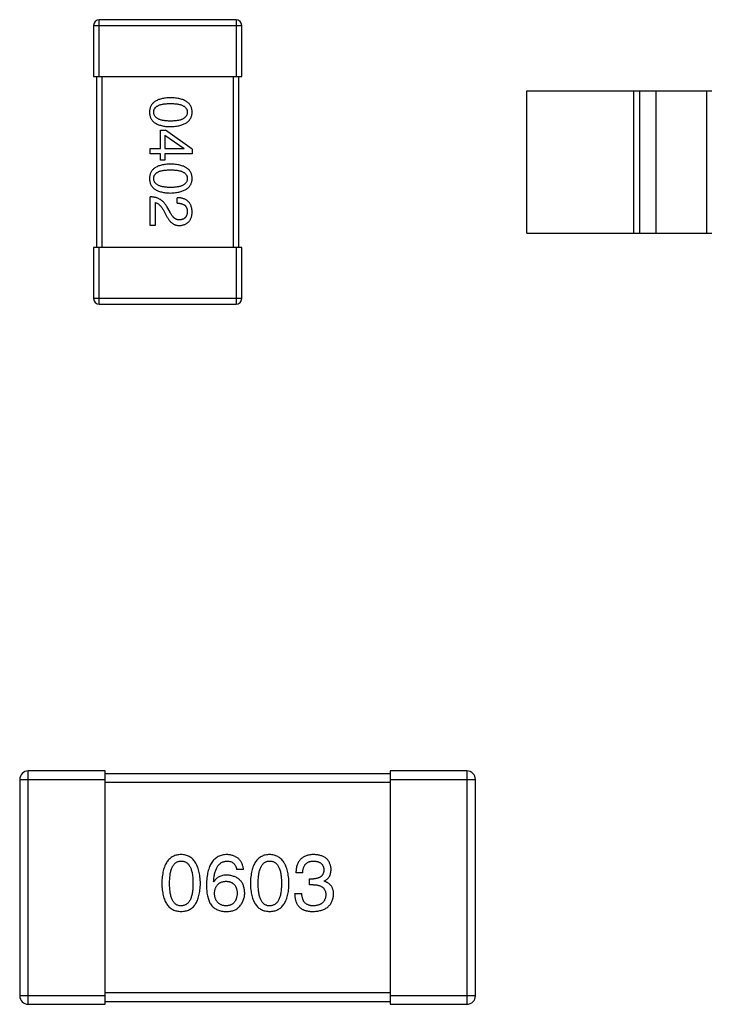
# Model space of a CAD drawing. Header units: millimetres. Extents: x 446.4 to 531.6, y 209.3 to 278.3.
# Tile 28 of 47: x 483.6 to 486, y 254.6 to 258.1. Entities that reach past the tile are written whole.
import ezdxf

# ---------------------------------------------------------------- set-up
doc = ezdxf.new("R2010")
doc.units = ezdxf.units.MM
doc.header["$LTSCALE"] = 30.734
doc.layers.get('0').update_dxf_attribs({"linetype": 'CONTINUOUS'})

msp = doc.modelspace()

# ---------------------------------------------------------------- linework, layer by layer
at = {"linetype": 'Continuous'}
for p, q in [((483.8637, 257.8799), (483.8637, 258.0799)), ((484.3437, 258.0799), (483.8637, 258.0799)), ((484.3437, 258.0799), (484.3437, 257.8799)), ((483.8437, 258.0599), (483.8437, 257.8799)), ((483.8437, 258.0599), (484.3637, 258.0599)), ((484.3637, 257.8799), (484.3637, 258.0599)), ((483.8437, 257.8799), (484.3637, 257.8799)), ((483.8537, 257.8799), (483.8537, 257.2799)), ((483.8737, 257.2799), (483.8737, 257.8799)), ((484.3337, 257.8799), (484.3337, 257.2799)), ((484.3537, 257.2799), (484.3537, 257.8799)), ((485.3642, 257.3301), (485.3642, 257.8301)), ((485.3642, 257.8301), (486.0142, 257.8301)), ((485.7403, 257.3301), (485.7403, 257.8301)), ((485.7601, 257.8301), (485.7601, 257.3301)), ((485.8181, 257.8301), (485.8181, 257.3301)), ((485.9964, 257.3301), (485.9964, 257.8301)), ((484.0785, 257.6268), (484.0785, 257.6916)), ((484.0785, 257.6916), (484.0965, 257.6916)), ((484.1899, 257.6244), (484.0965, 257.6916)), ((484.094, 257.6744), (484.094, 257.6268)), ((484.094, 257.6744), (484.1612, 257.6277)), ((484.0424, 257.6088), (484.0424, 257.6268)), ((484.0424, 257.6268), (484.0785, 257.6268)), ((484.094, 257.6268), (484.1612, 257.6268)), ((484.1612, 257.6268), (484.1612, 257.6277)), ((484.1899, 257.6244), (484.1899, 257.6088)), ((484.0785, 257.6088), (484.0424, 257.6088)), ((484.0785, 257.5867), (484.0785, 257.6088)), ((484.094, 257.5867), (484.0785, 257.5867)), ((484.094, 257.6088), (484.094, 257.5867)), ((484.1899, 257.6088), (484.094, 257.6088)), ((484.0424, 257.3568), (484.0424, 257.4576)), ((484.1367, 257.4355), (484.1367, 257.4544)), ((484.0596, 257.4371), (484.0596, 257.3568)), ((484.0875, 257.4125), (484.0965, 257.397)), ((484.1121, 257.4035), (484.1006, 257.4232)), ((484.0596, 257.3568), (484.0424, 257.3568)), ((485.3642, 257.3301), (486.0142, 257.3301)), ((483.8437, 257.2799), (483.8437, 257.0999)), ((484.3637, 257.2799), (483.8437, 257.2799)), ((483.8637, 257.0799), (483.8637, 257.2799)), ((484.3437, 257.2799), (484.3437, 257.0799)), ((484.3637, 257.0999), (484.3637, 257.2799)), ((484.3637, 257.0999), (483.8437, 257.0999)), ((483.8637, 257.0799), (484.3437, 257.0799)), ((483.5844, 255.4101), (483.5844, 254.6501)), ((483.5844, 255.4101), (483.8844, 255.4101)), ((483.6144, 254.6201), (483.6144, 255.4401)), ((483.8844, 255.4401), (483.6144, 255.4401)), ((483.8844, 254.6201), (483.8844, 255.4401)), ((484.8844, 255.4301), (483.8844, 255.4301)), ((484.8844, 255.4401), (484.8844, 254.6201)), ((485.1544, 255.4401), (484.8844, 255.4401)), ((484.8844, 255.4101), (485.1844, 255.4101)), ((485.1544, 255.4401), (485.1544, 254.6201)), ((485.1844, 254.6501), (485.1844, 255.4101)), ((483.8844, 255.4001), (484.8844, 255.4001)), ((484.3699, 255.0939), (484.3459, 255.0939)), ((484.578, 255.0819), (484.554, 255.0819)), ((484.6021, 255.0403), (484.6021, 255.0611)), ((484.6021, 255.0611), (484.6152, 255.0611)), ((484.2661, 255.0502), (484.265, 255.0513)), ((484.6141, 255.0403), (484.6021, 255.0403)), ((484.6535, 255.0535), (484.6535, 255.0524)), ((484.5496, 255.0097), (484.5748, 255.0097)), ((483.8844, 254.6501), (483.5844, 254.6501)), ((484.8844, 254.6601), (483.8844, 254.6601)), ((485.1844, 254.6501), (484.8844, 254.6501)), ((483.6144, 254.6201), (483.8844, 254.6201)), ((483.8844, 254.6301), (484.8844, 254.6301)), ((484.8844, 254.6201), (485.1544, 254.6201))]:
    msp.add_line(p, q, dxfattribs=at)
for centre, radius, start, end in [((483.8637, 258.0599), 0.02, 90, 180), ((484.3437, 258.0599), 0.02, 0, 90), ((483.8637, 257.0999), 0.02, 180, 270), ((484.3437, 257.0999), 0.02, 270, 0), ((483.6144, 255.4101), 0.03, 90, 180), ((485.1544, 255.4101), 0.03, 0, 90), ((483.6144, 254.6501), 0.03, 180, 270), ((485.1544, 254.6501), 0.03, 270, 0)]:
    msp.add_arc(centre, radius, start, end, dxfattribs=at)
for points, knots in [([(484.1137, 257.8057), (484.1108, 257.8056), (484.105, 257.8054), (484.0967, 257.8047), (484.089, 257.8036), (484.0819, 257.802), (484.0753, 257.8002), (484.0692, 257.7979), (484.0637, 257.7953), (484.0588, 257.7923), (484.0544, 257.789), (484.0506, 257.7852), (484.0474, 257.7811), (484.0447, 257.7765), (484.0427, 257.7716), (484.0411, 257.7664), (484.0402, 257.7608), (484.04, 257.7569), (484.0399, 257.7549)], [0, 0, 0, 0, 0.087693, 0.170223, 0.247496, 0.319826, 0.387768, 0.451403, 0.511459, 0.568358, 0.622671, 0.675251, 0.726739, 0.778422, 0.830759, 0.884394, 0.940865, 1, 1, 1, 1]), ([(484.1899, 257.7549), (484.1898, 257.7569), (484.1897, 257.7608), (484.1887, 257.7664), (484.1871, 257.7717), (484.185, 257.7766), (484.1822, 257.7811), (484.1789, 257.7852), (484.175, 257.789), (484.1704, 257.7923), (484.1654, 257.7953), (484.1597, 257.7979), (484.1534, 257.8002), (484.1466, 257.802), (484.1392, 257.8036), (484.1312, 257.8047), (484.1227, 257.8054), (484.1167, 257.8056), (484.1137, 257.8057)], [0, 0, 0, 0, 0.057911, 0.113262, 0.165956, 0.217443, 0.268511, 0.319665, 0.372, 0.426129, 0.483365, 0.543779, 0.607756, 0.676562, 0.749704, 0.827713, 0.911177, 1, 1, 1, 1]), ([(484.0547, 257.7549), (484.0547, 257.7561), (484.0548, 257.7585), (484.0555, 257.762), (484.0567, 257.7652), (484.0583, 257.7682), (484.0604, 257.771), (484.063, 257.7735), (484.066, 257.7757), (484.0695, 257.7777), (484.0734, 257.7795), (484.0778, 257.7811), (484.0827, 257.7823), (484.088, 257.7834), (484.0938, 257.7842), (484.1, 257.7848), (484.1067, 257.7852), (484.1113, 257.7852), (484.1137, 257.7852)], [0, 0, 0, 0, 0.049766, 0.097012, 0.143225, 0.188786, 0.235079, 0.282962, 0.333687, 0.387747, 0.445963, 0.508657, 0.576545, 0.649868, 0.72822, 0.812712, 0.903543, 1, 1, 1, 1]), ([(484.1137, 257.7852), (484.1161, 257.7852), (484.1207, 257.7852), (484.1274, 257.7848), (484.1336, 257.7842), (484.1394, 257.7834), (484.1447, 257.7823), (484.1496, 257.7811), (484.154, 257.7795), (484.1579, 257.7777), (484.1614, 257.7757), (484.1644, 257.7735), (484.167, 257.771), (484.1691, 257.7682), (484.1707, 257.7652), (484.1719, 257.762), (484.1726, 257.7585), (484.1727, 257.7561), (484.1727, 257.7549)], [0, 0, 0, 0, 0.096452, 0.187278, 0.271765, 0.350519, 0.423437, 0.491321, 0.554011, 0.612224, 0.666281, 0.717003, 0.764884, 0.811423, 0.856783, 0.902993, 0.950236, 1, 1, 1, 1]), ([(484.0399, 257.7549), (484.04, 257.7529), (484.0402, 257.749), (484.0411, 257.7434), (484.0427, 257.7381), (484.0447, 257.7333), (484.0474, 257.7287), (484.0506, 257.7246), (484.0544, 257.7208), (484.0588, 257.7175), (484.0637, 257.7145), (484.0692, 257.7119), (484.0753, 257.7096), (484.0819, 257.7078), (484.089, 257.7062), (484.0967, 257.7051), (484.105, 257.7044), (484.1108, 257.7042), (484.1137, 257.7041)], [0, 0, 0, 0, 0.059134, 0.115603, 0.169236, 0.221572, 0.273254, 0.32474, 0.377319, 0.431815, 0.488555, 0.548609, 0.612242, 0.680182, 0.75251, 0.829782, 0.91231, 1, 1, 1, 1]), ([(484.1137, 257.7238), (484.1114, 257.7238), (484.1068, 257.7238), (484.1002, 257.7242), (484.094, 257.7248), (484.0883, 257.7256), (484.083, 257.7267), (484.0782, 257.728), (484.0738, 257.7296), (484.0699, 257.7314), (484.0664, 257.7335), (484.0634, 257.7358), (484.0607, 257.7384), (484.0586, 257.7412), (484.0569, 257.7443), (484.0557, 257.7476), (484.0549, 257.7512), (484.0548, 257.7536), (484.0547, 257.7549)], [0, 0, 0, 0, 0.094834, 0.184067, 0.267029, 0.344713, 0.417334, 0.484367, 0.546941, 0.604717, 0.65953, 0.710539, 0.759381, 0.806382, 0.853027, 0.900623, 0.949121, 1, 1, 1, 1]), ([(484.1137, 257.7041), (484.1167, 257.7042), (484.1226, 257.7045), (484.1311, 257.7053), (484.139, 257.7065), (484.1463, 257.7081), (484.1531, 257.71), (484.1593, 257.7122), (484.165, 257.7149), (484.17, 257.7179), (484.1745, 257.7213), (484.1785, 257.725), (484.1819, 257.7291), (484.1847, 257.7335), (484.1869, 257.7384), (484.1885, 257.7436), (484.1896, 257.7491), (484.1898, 257.7529), (484.1899, 257.7549)], [0, 0, 0, 0, 0.088475, 0.171606, 0.249595, 0.322626, 0.391327, 0.455765, 0.516374, 0.573675, 0.628522, 0.681161, 0.732559, 0.783563, 0.83504, 0.887639, 0.942585, 1, 1, 1, 1]), ([(484.1727, 257.7549), (484.1727, 257.7536), (484.1726, 257.7512), (484.1719, 257.7476), (484.1707, 257.7443), (484.1691, 257.7412), (484.167, 257.7384), (484.1644, 257.7358), (484.1614, 257.7335), (484.1579, 257.7314), (484.154, 257.7296), (484.1496, 257.728), (484.1447, 257.7267), (484.1394, 257.7256), (484.1336, 257.7248), (484.1274, 257.7242), (484.1207, 257.7238), (484.1161, 257.7238), (484.1137, 257.7238)], [0, 0, 0, 0, 0.050604, 0.098688, 0.145699, 0.191791, 0.238625, 0.286717, 0.337546, 0.391814, 0.449755, 0.512106, 0.579685, 0.652048, 0.730262, 0.814146, 0.904281, 1, 1, 1, 1]), ([(484.1137, 257.5726), (484.1108, 257.5725), (484.105, 257.5723), (484.0967, 257.5715), (484.089, 257.5704), (484.0819, 257.5689), (484.0753, 257.567), (484.0692, 257.5648), (484.0637, 257.5622), (484.0588, 257.5592), (484.0544, 257.5558), (484.0506, 257.5521), (484.0474, 257.5479), (484.0447, 257.5434), (484.0427, 257.5385), (484.0411, 257.5332), (484.0402, 257.5276), (484.04, 257.5237), (484.0399, 257.5217)], [0, 0, 0, 0, 0.087693, 0.170223, 0.247496, 0.319826, 0.387768, 0.451403, 0.511459, 0.568358, 0.622671, 0.675251, 0.726739, 0.778422, 0.830759, 0.884394, 0.940865, 1, 1, 1, 1]), ([(484.0547, 257.5217), (484.0547, 257.523), (484.0548, 257.5254), (484.0555, 257.5288), (484.0567, 257.5321), (484.0583, 257.5351), (484.0604, 257.5378), (484.063, 257.5403), (484.066, 257.5426), (484.0695, 257.5446), (484.0734, 257.5464), (484.0778, 257.5479), (484.0827, 257.5492), (484.088, 257.5503), (484.0938, 257.5511), (484.1, 257.5516), (484.1067, 257.552), (484.1113, 257.5521), (484.1137, 257.5521)], [0, 0, 0, 0, 0.049766, 0.097012, 0.143225, 0.188786, 0.235079, 0.282962, 0.333687, 0.387747, 0.445963, 0.508657, 0.576545, 0.649868, 0.72822, 0.812712, 0.903543, 1, 1, 1, 1]), ([(484.1899, 257.5217), (484.1898, 257.5237), (484.1897, 257.5276), (484.1887, 257.5333), (484.1871, 257.5385), (484.185, 257.5434), (484.1822, 257.5479), (484.1789, 257.5521), (484.175, 257.5558), (484.1704, 257.5592), (484.1654, 257.5622), (484.1597, 257.5648), (484.1534, 257.567), (484.1466, 257.5689), (484.1392, 257.5704), (484.1312, 257.5715), (484.1227, 257.5723), (484.1167, 257.5725), (484.1137, 257.5726)], [0, 0, 0, 0, 0.057911, 0.113262, 0.165956, 0.217443, 0.268511, 0.319665, 0.372, 0.426129, 0.483365, 0.543779, 0.607756, 0.676562, 0.749704, 0.827713, 0.911177, 1, 1, 1, 1]), ([(484.1137, 257.5521), (484.1161, 257.5521), (484.1207, 257.552), (484.1274, 257.5516), (484.1336, 257.5511), (484.1394, 257.5503), (484.1447, 257.5492), (484.1496, 257.5479), (484.154, 257.5464), (484.1579, 257.5446), (484.1614, 257.5426), (484.1644, 257.5403), (484.167, 257.5378), (484.1691, 257.5351), (484.1707, 257.5321), (484.1719, 257.5289), (484.1726, 257.5254), (484.1727, 257.523), (484.1727, 257.5217)], [0, 0, 0, 0, 0.096452, 0.187278, 0.271765, 0.350519, 0.423437, 0.491321, 0.554011, 0.612224, 0.666281, 0.717003, 0.764884, 0.811423, 0.856783, 0.902993, 0.950236, 1, 1, 1, 1]), ([(484.0399, 257.5217), (484.04, 257.5198), (484.0402, 257.5159), (484.0411, 257.5102), (484.0427, 257.505), (484.0447, 257.5001), (484.0474, 257.4956), (484.0506, 257.4914), (484.0544, 257.4877), (484.0588, 257.4843), (484.0637, 257.4813), (484.0692, 257.4787), (484.0753, 257.4765), (484.0819, 257.4746), (484.089, 257.4731), (484.0967, 257.472), (484.105, 257.4712), (484.1108, 257.471), (484.1137, 257.4709)], [0, 0, 0, 0, 0.059134, 0.115603, 0.169236, 0.221572, 0.273254, 0.32474, 0.377319, 0.431815, 0.488555, 0.548609, 0.612242, 0.680182, 0.75251, 0.829782, 0.91231, 1, 1, 1, 1]), ([(484.1137, 257.4906), (484.1114, 257.4906), (484.1068, 257.4907), (484.1002, 257.491), (484.094, 257.4916), (484.0883, 257.4925), (484.083, 257.4935), (484.0782, 257.4949), (484.0738, 257.4964), (484.0699, 257.4983), (484.0664, 257.5004), (484.0634, 257.5027), (484.0607, 257.5052), (484.0586, 257.5081), (484.0569, 257.5111), (484.0557, 257.5145), (484.0549, 257.518), (484.0548, 257.5205), (484.0547, 257.5217)], [0, 0, 0, 0, 0.094834, 0.184067, 0.267029, 0.344713, 0.417334, 0.484367, 0.546941, 0.604717, 0.65953, 0.710539, 0.759381, 0.806382, 0.853027, 0.900623, 0.949121, 1, 1, 1, 1]), ([(484.1727, 257.5217), (484.1727, 257.5205), (484.1726, 257.518), (484.1719, 257.5145), (484.1707, 257.5111), (484.1691, 257.508), (484.167, 257.5053), (484.1644, 257.5027), (484.1614, 257.5004), (484.1579, 257.4983), (484.154, 257.4965), (484.1496, 257.4949), (484.1447, 257.4936), (484.1394, 257.4925), (484.1336, 257.4916), (484.1274, 257.491), (484.1207, 257.4907), (484.1161, 257.4906), (484.1137, 257.4906)], [0, 0, 0, 0, 0.050604, 0.098688, 0.145699, 0.191791, 0.238625, 0.286717, 0.337546, 0.391814, 0.449755, 0.512106, 0.579685, 0.652048, 0.730262, 0.814146, 0.904281, 1, 1, 1, 1]), ([(484.1137, 257.4709), (484.1167, 257.4711), (484.1226, 257.4713), (484.1311, 257.4722), (484.139, 257.4734), (484.1463, 257.4749), (484.1531, 257.4768), (484.1593, 257.4791), (484.165, 257.4817), (484.17, 257.4847), (484.1745, 257.4881), (484.1785, 257.4918), (484.1819, 257.4959), (484.1847, 257.5004), (484.1869, 257.5052), (484.1885, 257.5104), (484.1896, 257.516), (484.1898, 257.5198), (484.1899, 257.5217)], [0, 0, 0, 0, 0.088475, 0.171606, 0.249595, 0.322626, 0.391327, 0.455765, 0.516374, 0.573675, 0.628522, 0.681161, 0.732559, 0.783563, 0.83504, 0.887639, 0.942585, 1, 1, 1, 1]), ([(484.1006, 257.4232), (484.0998, 257.4246), (484.0983, 257.4273), (484.0958, 257.4311), (484.0931, 257.4347), (484.0902, 257.438), (484.0872, 257.441), (484.084, 257.4438), (484.0806, 257.4464), (484.077, 257.4487), (484.0733, 257.4507), (484.0694, 257.4525), (484.0653, 257.454), (484.0611, 257.4552), (484.0566, 257.4562), (484.052, 257.4569), (484.0473, 257.4574), (484.044, 257.4576), (484.0424, 257.4576)], [0, 0, 0, 0, 0.065828, 0.130094, 0.192451, 0.254037, 0.313974, 0.373757, 0.433048, 0.492243, 0.551902, 0.611758, 0.672678, 0.734814, 0.798569, 0.863693, 0.930488, 1, 1, 1, 1]), ([(484.1899, 257.4035), (484.1898, 257.4056), (484.1896, 257.4095), (484.1888, 257.4152), (484.1877, 257.4205), (484.1861, 257.4254), (484.1841, 257.43), (484.1818, 257.4341), (484.179, 257.4379), (484.1758, 257.4413), (484.1723, 257.4443), (484.1684, 257.4469), (484.164, 257.4491), (484.1593, 257.451), (484.1542, 257.4524), (484.1487, 257.4535), (484.1428, 257.4541), (484.1387, 257.4543), (484.1367, 257.4544)], [0, 0, 0, 0, 0.07282, 0.141057, 0.2062, 0.267672, 0.326735, 0.383519, 0.439188, 0.494454, 0.549628, 0.605958, 0.66397, 0.72402, 0.787502, 0.854127, 0.925065, 1, 1, 1, 1]), ([(484.0596, 257.4371), (484.0609, 257.4369), (484.0635, 257.4364), (484.0673, 257.4347), (484.071, 257.4326), (484.0745, 257.4298), (484.0779, 257.4264), (484.0813, 257.4223), (484.0845, 257.4177), (484.0865, 257.4143), (484.0875, 257.4125)], [0, 0, 0, 0, 0.103034, 0.208166, 0.318255, 0.434664, 0.559728, 0.695394, 0.841708, 1, 1, 1, 1]), ([(484.1367, 257.4355), (484.1381, 257.4354), (484.1409, 257.4353), (484.145, 257.4349), (484.1488, 257.4343), (484.1524, 257.4334), (484.1556, 257.4323), (484.1586, 257.4311), (484.1613, 257.4295), (484.1637, 257.4278), (484.1659, 257.4258), (484.1677, 257.4236), (484.1693, 257.4212), (484.1705, 257.4186), (484.1715, 257.4157), (484.1722, 257.4127), (484.1726, 257.4094), (484.1727, 257.4072), (484.1727, 257.406)], [0, 0, 0, 0, 0.082594, 0.15978, 0.232961, 0.301462, 0.365595, 0.426678, 0.484662, 0.540809, 0.595146, 0.648401, 0.702272, 0.757102, 0.813447, 0.872233, 0.934055, 1, 1, 1, 1]), ([(484.0965, 257.397), (484.0973, 257.3953), (484.0988, 257.392), (484.1013, 257.3873), (484.1039, 257.3829), (484.1065, 257.3788), (484.1093, 257.3751), (484.1122, 257.3717), (484.1151, 257.3687), (484.1182, 257.366), (484.1213, 257.3637), (484.1245, 257.3617), (484.1278, 257.36), (484.1312, 257.3586), (484.1347, 257.3577), (484.1383, 257.357), (484.1419, 257.3567), (484.1444, 257.3568), (484.1457, 257.3568)], [0, 0, 0, 0, 0.082731, 0.161257, 0.236138, 0.307554, 0.375712, 0.440848, 0.502916, 0.562567, 0.619798, 0.675716, 0.73039, 0.78386, 0.837315, 0.890547, 0.944917, 1, 1, 1, 1]), ([(484.1465, 257.3765), (484.1457, 257.3764), (484.1441, 257.3763), (484.1417, 257.3765), (484.1393, 257.3769), (484.1369, 257.3775), (484.1346, 257.3784), (484.1324, 257.3795), (484.1302, 257.3808), (484.128, 257.3824), (484.1258, 257.3842), (484.1238, 257.3863), (484.1217, 257.3886), (484.1197, 257.3911), (484.1177, 257.3939), (484.1158, 257.3969), (484.1139, 257.4001), (484.1127, 257.4024), (484.1121, 257.4035)], [0, 0, 0, 0, 0.052237, 0.103888, 0.155485, 0.207395, 0.259864, 0.31356, 0.369176, 0.4266, 0.486836, 0.550048, 0.61567, 0.685271, 0.75824, 0.834614, 0.915635, 1, 1, 1, 1]), ([(484.1457, 257.3568), (484.1474, 257.3569), (484.1507, 257.3572), (484.1554, 257.358), (484.1599, 257.3591), (484.1641, 257.3606), (484.168, 257.3624), (484.1715, 257.3644), (484.1748, 257.3669), (484.1777, 257.3697), (484.1803, 257.3728), (484.1826, 257.3762), (484.1846, 257.38), (484.1864, 257.384), (484.1877, 257.3885), (484.1888, 257.3932), (484.1896, 257.3983), (484.1898, 257.4017), (484.1899, 257.4035)], [0, 0, 0, 0, 0.070688, 0.137741, 0.201612, 0.262778, 0.321223, 0.378455, 0.434411, 0.490146, 0.546362, 0.603392, 0.662208, 0.723401, 0.787372, 0.85442, 0.925153, 1, 1, 1, 1]), ([(484.1727, 257.406), (484.1727, 257.4049), (484.1725, 257.4027), (484.1722, 257.3995), (484.1716, 257.3965), (484.1708, 257.3937), (484.1698, 257.3912), (484.1687, 257.3888), (484.1673, 257.3866), (484.1658, 257.3846), (484.164, 257.3829), (484.1621, 257.3813), (484.16, 257.38), (484.1576, 257.3789), (484.1551, 257.378), (484.1524, 257.3772), (484.1495, 257.3767), (484.1475, 257.3766), (484.1465, 257.3765)], [0, 0, 0, 0, 0.076112, 0.148436, 0.216883, 0.281466, 0.34298, 0.402356, 0.459881, 0.51546, 0.571111, 0.62658, 0.683162, 0.741007, 0.801404, 0.863825, 0.930544, 1, 1, 1, 1]), ([(484.1511, 255.1464), (484.1484, 255.1462), (484.1433, 255.146), (484.1357, 255.1447), (484.1287, 255.1426), (484.1222, 255.1398), (484.1162, 255.1361), (484.1107, 255.1316), (484.1057, 255.1264), (484.1012, 255.1204), (484.0972, 255.1136), (484.0937, 255.106), (484.0907, 255.0977), (484.0882, 255.0886), (484.0862, 255.0787), (484.0847, 255.0681), (484.0837, 255.0567), (484.0835, 255.0488), (484.0833, 255.0447)], [0, 0, 0, 0, 0.057911, 0.113262, 0.165956, 0.217443, 0.268511, 0.319665, 0.372, 0.426129, 0.483365, 0.543779, 0.607756, 0.676562, 0.749704, 0.827713, 0.911177, 1, 1, 1, 1]), ([(484.2188, 255.0447), (484.2187, 255.0487), (484.2183, 255.0565), (484.2172, 255.0679), (484.2156, 255.0784), (484.2135, 255.0882), (484.211, 255.0972), (484.208, 255.1055), (484.2045, 255.1131), (484.2004, 255.1198), (484.1959, 255.1258), (484.191, 255.1311), (484.1855, 255.1356), (484.1796, 255.1393), (484.1731, 255.1423), (484.1662, 255.1445), (484.1588, 255.1459), (484.1537, 255.1462), (484.1511, 255.1464)], [0, 0, 0, 0, 0.088475, 0.171606, 0.249595, 0.322626, 0.391327, 0.455765, 0.516374, 0.573675, 0.628522, 0.681161, 0.732559, 0.783563, 0.83504, 0.887639, 0.942585, 1, 1, 1, 1]), ([(484.312, 255.1464), (484.3092, 255.1462), (484.3036, 255.1459), (484.2956, 255.1444), (484.2882, 255.1421), (484.2812, 255.1391), (484.2748, 255.1352), (484.2689, 255.1305), (484.2636, 255.125), (484.2588, 255.1187), (484.2545, 255.1117), (484.2508, 255.1038), (484.2476, 255.0952), (484.245, 255.0857), (484.2429, 255.0755), (484.2414, 255.0645), (484.2402, 255.0527), (484.24, 255.0445), (484.2399, 255.0403)], [0, 0, 0, 0, 0.058957, 0.115262, 0.16907, 0.221312, 0.273147, 0.324961, 0.377649, 0.432026, 0.488925, 0.549039, 0.612912, 0.680653, 0.753056, 0.830314, 0.912483, 1, 1, 1, 1]), ([(484.3699, 255.0939), (484.3697, 255.0959), (484.3692, 255.0998), (484.3679, 255.1054), (484.3663, 255.1107), (484.3643, 255.1156), (484.362, 255.1202), (484.3593, 255.1244), (484.3562, 255.1282), (484.3528, 255.1317), (484.3489, 255.1348), (484.3447, 255.1376), (484.3402, 255.14), (484.3352, 255.142), (484.3299, 255.1436), (484.3243, 255.1449), (484.3183, 255.1458), (484.3141, 255.1462), (484.312, 255.1464)], [0, 0, 0, 0, 0.06947, 0.136096, 0.199592, 0.260665, 0.319672, 0.377156, 0.433415, 0.489984, 0.546535, 0.604276, 0.663499, 0.725182, 0.788953, 0.855683, 0.926216, 1, 1, 1, 1]), ([(484.462, 255.1464), (484.4593, 255.1462), (484.4541, 255.146), (484.4466, 255.1447), (484.4396, 255.1426), (484.4331, 255.1398), (484.427, 255.1361), (484.4215, 255.1316), (484.4165, 255.1264), (484.4121, 255.1204), (484.408, 255.1136), (484.4046, 255.106), (484.4016, 255.0977), (484.3991, 255.0886), (484.3971, 255.0787), (484.3956, 255.0681), (484.3946, 255.0567), (484.3943, 255.0488), (484.3942, 255.0447)], [0, 0, 0, 0, 0.057911, 0.113262, 0.165956, 0.217443, 0.268511, 0.319665, 0.372, 0.426129, 0.483365, 0.543779, 0.607756, 0.676562, 0.749704, 0.827713, 0.911177, 1, 1, 1, 1]), ([(484.5297, 255.0447), (484.5295, 255.0487), (484.5292, 255.0565), (484.5281, 255.0679), (484.5264, 255.0784), (484.5244, 255.0882), (484.5219, 255.0972), (484.5188, 255.1055), (484.5153, 255.1131), (484.5113, 255.1198), (484.5068, 255.1258), (484.5018, 255.1311), (484.4964, 255.1356), (484.4904, 255.1393), (484.484, 255.1423), (484.4771, 255.1445), (484.4697, 255.1459), (484.4646, 255.1462), (484.462, 255.1464)], [0, 0, 0, 0, 0.088475, 0.171606, 0.249595, 0.322626, 0.391327, 0.455765, 0.516374, 0.573675, 0.628522, 0.681161, 0.732559, 0.783563, 0.83504, 0.887639, 0.942585, 1, 1, 1, 1]), ([(484.6174, 255.1464), (484.6149, 255.1463), (484.61, 255.1461), (484.6029, 255.1452), (484.5963, 255.1439), (484.5901, 255.142), (484.5844, 255.1397), (484.5793, 255.1369), (484.5745, 255.1336), (484.5703, 255.1298), (484.5665, 255.1255), (484.5633, 255.1207), (484.5606, 255.1154), (484.5582, 255.1096), (484.5564, 255.1034), (484.5551, 255.0966), (484.5542, 255.0894), (484.5541, 255.0844), (484.554, 255.0819)], [0, 0, 0, 0, 0.073232, 0.142595, 0.207997, 0.270074, 0.329156, 0.386529, 0.441846, 0.496976, 0.551877, 0.607941, 0.665637, 0.725446, 0.788542, 0.855101, 0.925196, 1, 1, 1, 1]), ([(484.6775, 255.095), (484.6773, 255.097), (484.677, 255.1009), (484.6759, 255.1065), (484.6745, 255.1117), (484.6726, 255.1166), (484.6703, 255.1212), (484.6676, 255.1253), (484.6644, 255.1291), (484.6609, 255.1325), (484.6569, 255.1356), (484.6524, 255.1382), (484.6476, 255.1405), (484.6424, 255.1424), (484.6367, 255.144), (484.6306, 255.1451), (484.6242, 255.146), (484.6197, 255.1462), (484.6174, 255.1464)], [0, 0, 0, 0, 0.067521, 0.132139, 0.193339, 0.252064, 0.309083, 0.364848, 0.420021, 0.475612, 0.532002, 0.589602, 0.649896, 0.712634, 0.778603, 0.848416, 0.922155, 1, 1, 1, 1]), ([(484.1106, 255.0447), (484.1107, 255.0479), (484.1107, 255.0541), (484.1112, 255.063), (484.112, 255.0713), (484.113, 255.079), (484.1145, 255.0861), (484.1162, 255.0926), (484.1182, 255.0984), (484.1206, 255.1037), (484.1233, 255.1083), (484.1263, 255.1124), (484.1297, 255.1158), (484.1333, 255.1186), (484.1373, 255.1208), (484.1416, 255.1223), (484.1463, 255.1232), (484.1494, 255.1233), (484.1511, 255.1234)], [0, 0, 0, 0, 0.096452, 0.187278, 0.271765, 0.350519, 0.423437, 0.491321, 0.554011, 0.612224, 0.666281, 0.717003, 0.764884, 0.811423, 0.856783, 0.902993, 0.950236, 1, 1, 1, 1]), ([(484.1511, 255.1234), (484.1528, 255.1233), (484.156, 255.1232), (484.1608, 255.1223), (484.1652, 255.1208), (484.1693, 255.1186), (484.1731, 255.1158), (484.1765, 255.1124), (484.1796, 255.1083), (484.1824, 255.1037), (484.1848, 255.0984), (484.1869, 255.0925), (484.1887, 255.0861), (484.1901, 255.079), (484.1912, 255.0713), (484.192, 255.063), (484.1925, 255.0541), (484.1926, 255.0479), (484.1926, 255.0447)], [0, 0, 0, 0, 0.050604, 0.098688, 0.145699, 0.191791, 0.238625, 0.286717, 0.337546, 0.391814, 0.449755, 0.512106, 0.579685, 0.652048, 0.730262, 0.814146, 0.904281, 1, 1, 1, 1]), ([(484.265, 255.0513), (484.2652, 255.0541), (484.2656, 255.0596), (484.2666, 255.0676), (484.2679, 255.075), (484.2695, 255.0819), (484.2713, 255.0883), (484.2735, 255.0941), (484.276, 255.0995), (484.2788, 255.1043), (484.2819, 255.1085), (484.2853, 255.1123), (484.289, 255.1155), (484.293, 255.1181), (484.2973, 255.1203), (484.302, 255.1219), (484.3069, 255.123), (484.3102, 255.1233), (484.312, 255.1234)], [0, 0, 0, 0, 0.089218, 0.173709, 0.252753, 0.326963, 0.397099, 0.462534, 0.524018, 0.582178, 0.637235, 0.689955, 0.741228, 0.791618, 0.841661, 0.892925, 0.945259, 1, 1, 1, 1]), ([(484.312, 255.1234), (484.3142, 255.1233), (484.3186, 255.1232), (484.3247, 255.1218), (484.3301, 255.1194), (484.3348, 255.1162), (484.3387, 255.1119), (484.3419, 255.1067), (484.3444, 255.1007), (484.3453, 255.0962), (484.3459, 255.0939)], [0, 0, 0, 0, 0.136586, 0.261496, 0.378089, 0.490612, 0.605522, 0.725767, 0.8561, 1, 1, 1, 1]), ([(484.4215, 255.0447), (484.4215, 255.0479), (484.4216, 255.0541), (484.4221, 255.063), (484.4229, 255.0713), (484.4239, 255.079), (484.4254, 255.0861), (484.427, 255.0926), (484.4291, 255.0984), (484.4315, 255.1037), (484.4342, 255.1083), (484.4372, 255.1124), (484.4405, 255.1158), (484.4442, 255.1186), (484.4482, 255.1208), (484.4525, 255.1223), (484.4571, 255.1232), (484.4603, 255.1233), (484.462, 255.1234)], [0, 0, 0, 0, 0.096452, 0.187278, 0.271765, 0.350519, 0.423437, 0.491321, 0.554011, 0.612224, 0.666281, 0.717003, 0.764884, 0.811423, 0.856783, 0.902993, 0.950236, 1, 1, 1, 1]), ([(484.462, 255.1234), (484.4636, 255.1233), (484.4669, 255.1232), (484.4717, 255.1223), (484.4761, 255.1208), (484.4802, 255.1186), (484.4839, 255.1158), (484.4874, 255.1124), (484.4905, 255.1083), (484.4933, 255.1037), (484.4957, 255.0984), (484.4978, 255.0925), (484.4995, 255.0861), (484.501, 255.079), (484.5021, 255.0713), (484.5029, 255.063), (484.5034, 255.0541), (484.5035, 255.0479), (484.5035, 255.0447)], [0, 0, 0, 0, 0.050604, 0.098688, 0.145699, 0.191791, 0.238625, 0.286717, 0.337546, 0.391814, 0.449755, 0.512106, 0.579685, 0.652048, 0.730262, 0.814146, 0.904281, 1, 1, 1, 1]), ([(484.578, 255.0819), (484.5781, 255.0836), (484.5782, 255.0868), (484.5788, 255.0915), (484.5796, 255.0959), (484.5808, 255.1), (484.5822, 255.1037), (484.5839, 255.1072), (484.5858, 255.1103), (484.5881, 255.1131), (484.5906, 255.1155), (484.5935, 255.1176), (484.5966, 255.1195), (484.6, 255.1209), (484.6037, 255.122), (484.6076, 255.1228), (484.6119, 255.1233), (484.6148, 255.1234), (484.6163, 255.1234)], [0, 0, 0, 0, 0.078134, 0.15164, 0.221358, 0.286689, 0.348614, 0.407697, 0.464247, 0.520153, 0.574432, 0.629291, 0.684538, 0.742032, 0.801329, 0.863637, 0.930123, 1, 1, 1, 1]), ([(484.6163, 255.1234), (484.6177, 255.1233), (484.6203, 255.1232), (484.6242, 255.1227), (484.6278, 255.122), (484.6312, 255.1212), (484.6344, 255.12), (484.6372, 255.1187), (484.6399, 255.1171), (484.6423, 255.1153), (484.6444, 255.1133), (484.6463, 255.111), (484.648, 255.1085), (484.6493, 255.1058), (484.6505, 255.1029), (484.6514, 255.0997), (484.652, 255.0963), (484.6522, 255.094), (484.6524, 255.0928)], [0, 0, 0, 0, 0.078051, 0.151197, 0.220412, 0.286742, 0.34933, 0.409464, 0.467368, 0.52298, 0.578639, 0.633998, 0.690142, 0.746855, 0.805868, 0.867776, 0.932345, 1, 1, 1, 1]), ([(484.6535, 255.0535), (484.6554, 255.0544), (484.6591, 255.0563), (484.6641, 255.06), (484.6682, 255.0643), (484.6717, 255.0693), (484.6743, 255.0749), (484.6762, 255.081), (484.6773, 255.0878), (484.6774, 255.0925), (484.6775, 255.095)], [0, 0, 0, 0, 0.125227, 0.244792, 0.361427, 0.478215, 0.59667, 0.722058, 0.856314, 1, 1, 1, 1]), ([(484.312, 255.0742), (484.3093, 255.0742), (484.3043, 255.074), (484.2969, 255.0729), (484.2902, 255.071), (484.2841, 255.0684), (484.2786, 255.065), (484.2737, 255.0608), (484.2695, 255.0558), (484.2672, 255.0521), (484.2661, 255.0502)], [0, 0, 0, 0, 0.144617, 0.279572, 0.40596, 0.526097, 0.64389, 0.760003, 0.877724, 1, 1, 1, 1]), ([(484.3743, 255.0119), (484.3742, 255.0143), (484.3739, 255.0189), (484.3729, 255.0255), (484.3715, 255.0317), (484.3697, 255.0375), (484.3674, 255.0429), (484.3646, 255.0478), (484.3614, 255.0524), (484.3577, 255.0565), (484.3535, 255.0602), (484.3489, 255.0636), (484.3439, 255.0664), (484.3384, 255.0688), (484.3324, 255.0708), (484.326, 255.0724), (484.3192, 255.0736), (484.3144, 255.074), (484.312, 255.0742)], [0, 0, 0, 0, 0.071527, 0.139094, 0.20346, 0.264939, 0.323904, 0.381383, 0.437591, 0.493343, 0.549401, 0.606085, 0.664838, 0.725424, 0.788712, 0.855452, 0.925772, 1, 1, 1, 1]), ([(484.6524, 255.0928), (484.6523, 255.0916), (484.6521, 255.0892), (484.6516, 255.0857), (484.6508, 255.0824), (484.6497, 255.0794), (484.6483, 255.0766), (484.6467, 255.074), (484.6448, 255.0716), (484.6425, 255.0695), (484.6401, 255.0677), (484.6373, 255.066), (484.6343, 255.0646), (484.631, 255.0634), (484.6274, 255.0625), (484.6236, 255.0618), (484.6195, 255.0613), (484.6167, 255.0612), (484.6152, 255.0611)], [0, 0, 0, 0, 0.067741, 0.131599, 0.192143, 0.249977, 0.306453, 0.361639, 0.416449, 0.471489, 0.527582, 0.584873, 0.644974, 0.70814, 0.77492, 0.845909, 0.920585, 1, 1, 1, 1]), ([(484.0833, 255.0447), (484.0835, 255.0408), (484.0837, 255.0332), (484.0848, 255.0221), (484.0862, 255.0118), (484.0882, 255.0023), (484.0907, 254.9935), (484.0937, 254.9854), (484.0972, 254.9781), (484.1012, 254.9715), (484.1057, 254.9657), (484.1107, 254.9606), (484.1162, 254.9563), (484.1222, 254.9528), (484.1288, 254.95), (484.1358, 254.948), (484.1433, 254.9467), (484.1484, 254.9465), (484.1511, 254.9464)], [0, 0, 0, 0, 0.087693, 0.170223, 0.247496, 0.319826, 0.387768, 0.451403, 0.511459, 0.568358, 0.622671, 0.675251, 0.726739, 0.778422, 0.830759, 0.884394, 0.940865, 1, 1, 1, 1]), ([(484.1511, 254.966), (484.1494, 254.9661), (484.1463, 254.9662), (484.1416, 254.9671), (484.1373, 254.9687), (484.1333, 254.9709), (484.1296, 254.9737), (484.1263, 254.9771), (484.1233, 254.9811), (484.1206, 254.9858), (484.1182, 254.991), (484.1162, 254.9969), (484.1145, 255.0034), (484.113, 255.0105), (484.112, 255.0182), (484.1112, 255.0265), (484.1107, 255.0354), (484.1107, 255.0415), (484.1106, 255.0447)], [0, 0, 0, 0, 0.049766, 0.097012, 0.143225, 0.188786, 0.235079, 0.282962, 0.333687, 0.387747, 0.445963, 0.508657, 0.576545, 0.649868, 0.72822, 0.812712, 0.903543, 1, 1, 1, 1]), ([(484.1511, 254.9464), (484.1537, 254.9465), (484.1589, 254.9467), (484.1664, 254.948), (484.1734, 254.95), (484.1799, 254.9528), (484.186, 254.9563), (484.1915, 254.9606), (484.1965, 254.9657), (484.201, 254.9715), (484.205, 254.9781), (484.2085, 254.9854), (484.2114, 254.9935), (484.2139, 255.0023), (484.216, 255.0118), (484.2174, 255.0221), (484.2184, 255.0332), (484.2187, 255.0408), (484.2188, 255.0447)], [0, 0, 0, 0, 0.059134, 0.115603, 0.169236, 0.221572, 0.273254, 0.32474, 0.377319, 0.431815, 0.488555, 0.548609, 0.612242, 0.680182, 0.75251, 0.829782, 0.91231, 1, 1, 1, 1]), ([(484.1926, 255.0447), (484.1926, 255.0416), (484.1925, 255.0355), (484.192, 255.0267), (484.1912, 255.0185), (484.1901, 255.0109), (484.1887, 255.0038), (484.1869, 254.9974), (484.1848, 254.9916), (484.1824, 254.9863), (484.1796, 254.9817), (484.1765, 254.9776), (484.1731, 254.9741), (484.1693, 254.9713), (484.1652, 254.969), (484.1608, 254.9674), (484.156, 254.9663), (484.1528, 254.9661), (484.1511, 254.966)], [0, 0, 0, 0, 0.094834, 0.184067, 0.267029, 0.344713, 0.417334, 0.484367, 0.546941, 0.604717, 0.65953, 0.710539, 0.759381, 0.806382, 0.853027, 0.900623, 0.949121, 1, 1, 1, 1]), ([(484.2399, 255.0403), (484.2399, 255.0368), (484.2399, 255.0299), (484.2407, 255.0199), (484.2417, 255.0105), (484.2433, 255.0017), (484.2453, 254.9935), (484.2477, 254.9859), (484.2506, 254.979), (484.2529, 254.9747), (484.2541, 254.9726)], [0, 0, 0, 0, 0.151498, 0.29521, 0.430242, 0.557137, 0.677306, 0.790845, 0.898111, 1, 1, 1, 1]), ([(484.2683, 255.0097), (484.2684, 255.0114), (484.2686, 255.0147), (484.2693, 255.0194), (484.2703, 255.0238), (484.2715, 255.028), (484.2731, 255.0317), (484.2749, 255.0352), (484.277, 255.0384), (484.2794, 255.0412), (484.2821, 255.0437), (484.2851, 255.0459), (484.2883, 255.0479), (484.2919, 255.0494), (484.2957, 255.0506), (484.2998, 255.0515), (484.3041, 255.0522), (484.3072, 255.0523), (484.3087, 255.0524)], [0, 0, 0, 0, 0.076072, 0.148369, 0.216753, 0.281358, 0.342792, 0.401604, 0.458929, 0.514444, 0.569818, 0.625343, 0.681554, 0.739608, 0.800134, 0.863477, 0.929547, 1, 1, 1, 1]), ([(484.3087, 255.0524), (484.3102, 255.0523), (484.3131, 255.0522), (484.3174, 255.0515), (484.3214, 255.0507), (484.3251, 255.0495), (484.3285, 255.0479), (484.3317, 255.0461), (484.3346, 255.0439), (484.3372, 255.0415), (484.3395, 255.0387), (484.3416, 255.0356), (484.3433, 255.0322), (484.3449, 255.0286), (484.346, 255.0246), (484.347, 255.0203), (484.3477, 255.0157), (484.3479, 255.0125), (484.348, 255.0108)], [0, 0, 0, 0, 0.069884, 0.136529, 0.199638, 0.259844, 0.317774, 0.374356, 0.430026, 0.485148, 0.5409, 0.597889, 0.657472, 0.718614, 0.783613, 0.85129, 0.923712, 1, 1, 1, 1]), ([(484.3942, 255.0447), (484.3943, 255.0408), (484.3946, 255.0332), (484.3956, 255.0221), (484.3971, 255.0118), (484.3991, 255.0023), (484.4016, 254.9935), (484.4046, 254.9854), (484.408, 254.9781), (484.4121, 254.9715), (484.4165, 254.9657), (484.4215, 254.9606), (484.4271, 254.9563), (484.4331, 254.9528), (484.4396, 254.95), (484.4466, 254.948), (484.4541, 254.9467), (484.4593, 254.9465), (484.462, 254.9464)], [0, 0, 0, 0, 0.087693, 0.170223, 0.247496, 0.319826, 0.387768, 0.451403, 0.511459, 0.568358, 0.622671, 0.675251, 0.726739, 0.778422, 0.830759, 0.884394, 0.940865, 1, 1, 1, 1]), ([(484.462, 254.966), (484.4603, 254.9661), (484.4571, 254.9662), (484.4525, 254.9671), (484.4482, 254.9687), (484.4442, 254.9709), (484.4405, 254.9737), (484.4372, 254.9771), (484.4342, 254.9811), (484.4315, 254.9858), (484.4291, 254.991), (484.427, 254.9969), (484.4254, 255.0034), (484.4239, 255.0105), (484.4228, 255.0182), (484.4221, 255.0265), (484.4216, 255.0354), (484.4215, 255.0415), (484.4215, 255.0447)], [0, 0, 0, 0, 0.049766, 0.097012, 0.143225, 0.188786, 0.235079, 0.282962, 0.333687, 0.387747, 0.445963, 0.508657, 0.576545, 0.649868, 0.72822, 0.812712, 0.903543, 1, 1, 1, 1]), ([(484.462, 254.9464), (484.4646, 254.9465), (484.4698, 254.9467), (484.4773, 254.948), (484.4843, 254.95), (484.4908, 254.9528), (484.4968, 254.9563), (484.5024, 254.9606), (484.5074, 254.9657), (484.5119, 254.9715), (484.5159, 254.9781), (484.5193, 254.9854), (484.5223, 254.9935), (484.5248, 255.0023), (484.5268, 255.0118), (484.5283, 255.0221), (484.5293, 255.0332), (484.5296, 255.0408), (484.5297, 255.0447)], [0, 0, 0, 0, 0.059134, 0.115603, 0.169236, 0.221572, 0.273254, 0.32474, 0.377319, 0.431815, 0.488555, 0.548609, 0.612242, 0.680182, 0.75251, 0.829782, 0.91231, 1, 1, 1, 1]), ([(484.5035, 255.0447), (484.5035, 255.0416), (484.5034, 255.0355), (484.5029, 255.0267), (484.5021, 255.0185), (484.501, 255.0109), (484.4996, 255.0038), (484.4978, 254.9974), (484.4957, 254.9916), (484.4932, 254.9863), (484.4905, 254.9817), (484.4874, 254.9776), (484.484, 254.9741), (484.4802, 254.9713), (484.4761, 254.969), (484.4717, 254.9674), (484.4669, 254.9663), (484.4636, 254.9661), (484.462, 254.966)], [0, 0, 0, 0, 0.094834, 0.184067, 0.267029, 0.344713, 0.417334, 0.484367, 0.546941, 0.604717, 0.65953, 0.710539, 0.759381, 0.806382, 0.853027, 0.900623, 0.949121, 1, 1, 1, 1]), ([(484.6141, 255.0403), (484.6159, 255.0403), (484.6194, 255.0403), (484.6245, 255.0398), (484.6292, 255.0392), (484.6336, 255.0381), (484.6377, 255.0369), (484.6414, 255.0354), (484.6447, 255.0335), (484.6477, 255.0314), (484.6504, 255.029), (484.6527, 255.0263), (484.6546, 255.0233), (484.6562, 255.0201), (484.6574, 255.0165), (484.6583, 255.0127), (484.6588, 255.0086), (484.6589, 255.0057), (484.6589, 255.0043)], [0, 0, 0, 0, 0.082495, 0.159728, 0.232496, 0.300725, 0.365163, 0.425859, 0.483728, 0.538892, 0.592921, 0.646195, 0.699968, 0.754746, 0.811387, 0.870806, 0.933482, 1, 1, 1, 1]), ([(484.6862, 255.0076), (484.6862, 255.009), (484.6862, 255.0118), (484.6857, 255.0159), (484.6852, 255.0198), (484.6842, 255.0234), (484.6831, 255.027), (484.6817, 255.0303), (484.68, 255.0334), (484.6781, 255.0363), (484.6759, 255.039), (484.6735, 255.0415), (484.6707, 255.0438), (484.6678, 255.046), (484.6646, 255.0478), (484.6611, 255.0496), (484.6574, 255.0511), (484.6548, 255.0519), (484.6535, 255.0524)], [0, 0, 0, 0, 0.071215, 0.138707, 0.20396, 0.266995, 0.327734, 0.387609, 0.445602, 0.503345, 0.561136, 0.618597, 0.677672, 0.738255, 0.799989, 0.863961, 0.930555, 1, 1, 1, 1]), ([(484.3098, 254.966), (484.3082, 254.9661), (484.3051, 254.9662), (484.3006, 254.9669), (484.2964, 254.9678), (484.2925, 254.9691), (484.2888, 254.9707), (484.2855, 254.9727), (484.2824, 254.9749), (484.2797, 254.9775), (484.2772, 254.9804), (484.2751, 254.9837), (484.2731, 254.9872), (484.2716, 254.9911), (484.2703, 254.9953), (484.2693, 254.9998), (484.2686, 255.0047), (484.2684, 255.008), (484.2683, 255.0097)], [0, 0, 0, 0, 0.070403, 0.137196, 0.200053, 0.260887, 0.31876, 0.37535, 0.430743, 0.485927, 0.541678, 0.598832, 0.657726, 0.719441, 0.783504, 0.851852, 0.923533, 1, 1, 1, 1]), ([(484.348, 255.0108), (484.3479, 255.0091), (484.3477, 255.0058), (484.347, 255.0009), (484.3461, 254.9963), (484.3449, 254.9921), (484.3435, 254.9882), (484.3417, 254.9846), (484.3398, 254.9813), (484.3375, 254.9783), (484.3349, 254.9756), (484.3321, 254.9733), (484.329, 254.9713), (484.3257, 254.9696), (484.3221, 254.9682), (484.3182, 254.9671), (484.3141, 254.9664), (484.3113, 254.9662), (484.3098, 254.966)], [0, 0, 0, 0, 0.078863, 0.153308, 0.223539, 0.289857, 0.35341, 0.413572, 0.471721, 0.528235, 0.584279, 0.638781, 0.69466, 0.751251, 0.809198, 0.869697, 0.933318, 1, 1, 1, 1]), ([(484.3546, 254.9628), (484.3562, 254.9645), (484.3593, 254.9679), (484.3633, 254.9735), (484.3667, 254.9793), (484.3695, 254.9854), (484.3716, 254.9917), (484.3732, 254.9982), (484.3741, 255.005), (484.3742, 255.0096), (484.3743, 255.0119)], [0, 0, 0, 0, 0.129393, 0.255335, 0.378531, 0.500878, 0.622934, 0.746191, 0.87096, 1, 1, 1, 1]), ([(484.5496, 255.0097), (484.5497, 255.008), (484.5498, 255.0045), (484.5503, 254.9994), (484.551, 254.9945), (484.5518, 254.9899), (484.5529, 254.9855), (484.5542, 254.9813), (484.5558, 254.9774), (484.5575, 254.9737), (484.5594, 254.9702), (484.5616, 254.967), (484.564, 254.9641), (484.5666, 254.9613), (484.5694, 254.9589), (484.5725, 254.9566), (484.5757, 254.9546), (484.578, 254.9535), (484.5791, 254.9529)], [0, 0, 0, 0, 0.078937, 0.154495, 0.226898, 0.296844, 0.363348, 0.427781, 0.48946, 0.549586, 0.607902, 0.664733, 0.720805, 0.776157, 0.831175, 0.886736, 0.943094, 1, 1, 1, 1]), ([(484.6163, 254.966), (484.6147, 254.9661), (484.6115, 254.9661), (484.6069, 254.9666), (484.6026, 254.9675), (484.5986, 254.9687), (484.5949, 254.9702), (484.5915, 254.9721), (484.5884, 254.9744), (484.5856, 254.9769), (484.5832, 254.9799), (484.581, 254.9831), (484.5792, 254.9867), (484.5777, 254.9907), (484.5765, 254.995), (484.5756, 254.9996), (484.575, 255.0046), (484.5748, 255.008), (484.5748, 255.0097)], [0, 0, 0, 0, 0.071272, 0.13882, 0.201858, 0.262757, 0.320043, 0.376709, 0.431462, 0.486034, 0.541209, 0.597703, 0.65589, 0.717768, 0.782056, 0.850407, 0.92277, 1, 1, 1, 1]), ([(484.6152, 254.9464), (484.6179, 254.9465), (484.6233, 254.9467), (484.631, 254.9477), (484.6382, 254.9491), (484.645, 254.9509), (484.6512, 254.9531), (484.6569, 254.9559), (484.6622, 254.959), (484.6669, 254.9626), (484.6711, 254.9667), (484.6748, 254.9713), (484.678, 254.9762), (484.6807, 254.9816), (484.6829, 254.9875), (484.6845, 254.9938), (484.6857, 255.0005), (484.6861, 255.0052), (484.6862, 255.0076)], [0, 0, 0, 0, 0.078078, 0.151942, 0.221594, 0.28726, 0.350176, 0.409768, 0.467648, 0.523784, 0.578904, 0.634014, 0.689819, 0.746826, 0.805875, 0.867063, 0.931764, 1, 1, 1, 1]), ([(484.6589, 255.0043), (484.6588, 255.0028), (484.6586, 255), (484.6578, 254.9958), (484.6569, 254.992), (484.6555, 254.9884), (484.6539, 254.9851), (484.652, 254.982), (484.6497, 254.9792), (484.6472, 254.9766), (484.6444, 254.9743), (484.6412, 254.9724), (484.6378, 254.9706), (484.6341, 254.9692), (484.63, 254.968), (484.6257, 254.9671), (484.6211, 254.9664), (484.6179, 254.9661), (484.6163, 254.966)], [0, 0, 0, 0, 0.068514, 0.133941, 0.195994, 0.255362, 0.312994, 0.369441, 0.424687, 0.480522, 0.537148, 0.594801, 0.654411, 0.716817, 0.781981, 0.850498, 0.923306, 1, 1, 1, 1]), ([(484.2541, 254.9726), (484.2555, 254.9706), (484.2585, 254.9666), (484.2637, 254.9615), (484.2694, 254.957), (484.2756, 254.9533), (484.2823, 254.9504), (484.2896, 254.9483), (484.2973, 254.9468), (484.3027, 254.9465), (484.3054, 254.9464)], [0, 0, 0, 0, 0.125033, 0.246266, 0.36603, 0.485265, 0.606781, 0.732144, 0.862551, 1, 1, 1, 1]), ([(484.3054, 254.9464), (484.3082, 254.9463), (484.3136, 254.9462), (484.3214, 254.9469), (484.3286, 254.948), (484.3351, 254.9498), (484.341, 254.9521), (484.3462, 254.955), (484.3508, 254.9585), (484.3534, 254.9613), (484.3546, 254.9628)], [0, 0, 0, 0, 0.156782, 0.301945, 0.436395, 0.561474, 0.678489, 0.78853, 0.894967, 1, 1, 1, 1]), ([(484.5791, 254.9529), (484.5803, 254.9524), (484.5826, 254.9513), (484.5864, 254.95), (484.5904, 254.9488), (484.5948, 254.948), (484.5995, 254.9472), (484.6044, 254.9467), (484.6097, 254.9464), (484.6133, 254.9464), (484.6152, 254.9464)], [0, 0, 0, 0, 0.101955, 0.208983, 0.322698, 0.44339, 0.570851, 0.70629, 0.84885, 1, 1, 1, 1])]:
    msp.add_open_spline(points, degree=3, knots=knots, dxfattribs=at)

doc.saveas('drawing.dxf')
